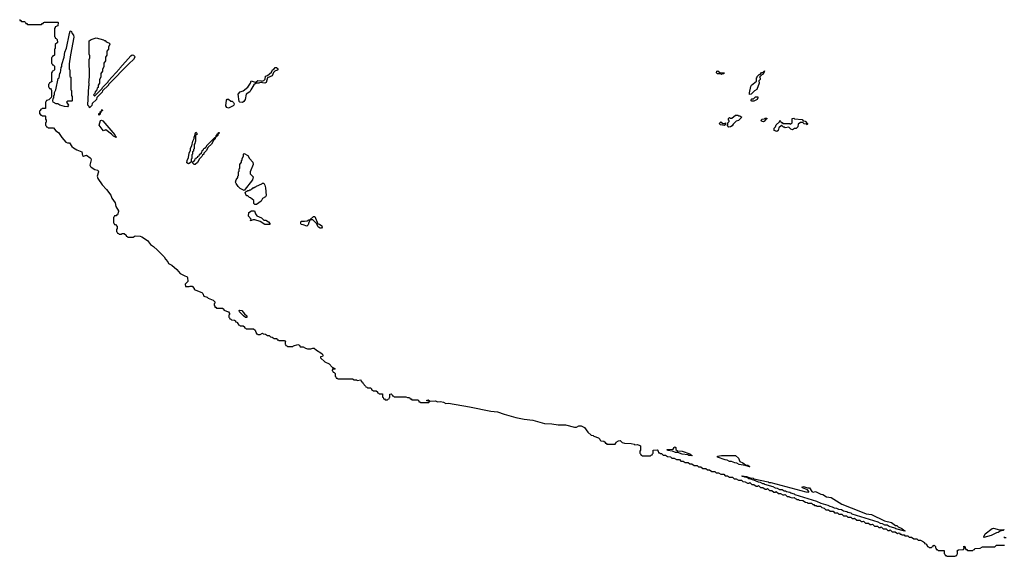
# Model space of a CAD drawing. Extents: x 2535812 to 2752880, y 540738 to 728399.
# Tile 149 of 213: x 2696340 to 2709662, y 607750 to 615013. Entities that reach past the tile are written whole.
import ezdxf

# ---------------------------------------------------------------- set-up
doc = ezdxf.new("R2010")
doc.units = 0

msp = doc.modelspace()

# ---------------------------------------------------------------- linework, layer by layer
at = {"layer": '0CON20XD'}
for points in [[(2696340, 615015), (2696342, 615002), (2696355, 615000), (2696365, 614990), (2696405, 614990), (2696420, 614975), (2696422, 614962), (2696435, 614960), (2696445, 614950), (2696635, 614950), (2696645, 614960), (2696658, 614962), (2696660, 614975), (2696675, 614980), (2696855, 614980), (2696860, 614975), (2696858, 614932), (2696822, 614918), (2696820, 614905), (2696810, 614895), (2696810, 614785), (2696820, 614775), (2696822, 614762), (2696835, 614760), (2696847, 614747), (2696850, 614705), (2696820, 614675), (2696820, 614625), (2696810, 614615), (2696810, 614535), (2696795, 614520), (2696782, 614518), (2696780, 614505), (2696770, 614495), (2696770, 614425), (2696780, 614415), (2696782, 614402), (2696795, 614400), (2696810, 614385), (2696810, 614335), (2696798, 614322), (2696782, 614318), (2696780, 614305), (2696770, 614295), (2696770, 614185), (2696780, 614175), (2696742, 614158), (2696740, 614145), (2696730, 614135), (2696730, 614105), (2696740, 614095), (2696742, 614082), (2696755, 614080), (2696765, 614070), (2696770, 614055), (2696770, 613965), (2696735, 613930), (2696702, 613918), (2696700, 613905), (2696690, 613895), (2696688, 613812), (2696645, 613810), (2696635, 613800), (2696622, 613798), (2696620, 613785), (2696610, 613775), (2696610, 613745), (2696625, 613720), (2696635, 613720), (2696645, 613710), (2696685, 613710), (2696690, 613705), (2696690, 613665), (2696700, 613655), (2696700, 613625), (2696690, 613615), (2696690, 613585), (2696700, 613575), (2696702, 613562), (2696715, 613560), (2696725, 613550), (2696798, 613548), (2696828, 613508), (2696865, 613486), (2696910, 613420), (2696966, 613356), (2696985, 613347), (2697015, 613346), (2697047, 613297), (2697068, 613278), (2697112, 613252), (2697182, 613225), (2697190, 613175), (2697205, 613168), (2697245, 613180), (2697295, 613145), (2697304, 613134), (2697307, 613115), (2697291, 613045), (2697296, 613026), (2697308, 613018)], [(2696985, 613835), (2696946, 613836), (2696883, 613855), (2696855, 613873), (2696835, 613876), (2696792, 613895), (2696790, 613915), (2696792, 613948), (2696800, 613955), (2696800, 613985), (2696810, 613995), (2696813, 614027), (2696830, 614065), (2696862, 614215), (2696872, 614228), (2696883, 614287), (2696890, 614295), (2696902, 614365), (2696912, 614378), (2696912, 614405), (2696942, 614505), (2696953, 614575), (2696972, 614628), (2697014, 614826), (2697023, 614857), (2697035, 614860), (2697048, 614828), (2697068, 614805), (2697072, 614775), (2697027, 614537), (2697010, 614415), (2697010, 614345), (2697020, 614335), (2697020, 614245), (2697030, 614235), (2697030, 614065), (2697040, 614055), (2697040, 613985), (2697050, 613975), (2697050, 613915), (2697045, 613910), (2696985, 613908), (2696972, 613898), (2696999, 613855), (2696985, 613835)], [(2697285, 613820), (2697278, 613838), (2697262, 613855), (2697274, 614114), (2697280, 614125), (2697280, 614155), (2697274, 614165), (2697280, 614185), (2697283, 614255), (2697280, 614475), (2697290, 614495), (2697290, 614525), (2697280, 614545), (2697280, 614725), (2697305, 614746), (2697376, 614766), (2697475, 614740), (2697485, 614730), (2697495, 614730), (2697512, 614712), (2697545, 614700), (2697560, 614685), (2697560, 614675), (2697540, 614645), (2697540, 614615), (2697520, 614585), (2697520, 614535), (2697500, 614505), (2697500, 614455), (2697480, 614425), (2697480, 614375), (2697460, 614345), (2697460, 614315), (2697440, 614285), (2697440, 614235), (2697420, 614205), (2697420, 614155), (2697400, 614125), (2697400, 614095), (2697390, 614085), (2697378, 614052), (2697360, 614035), (2697358, 614012), (2697340, 613995), (2697352, 613982), (2697358, 613982), (2697458, 614082), (2697462, 614095), (2697538, 614172), (2697542, 614185), (2697692, 614348), (2697694, 614356), (2697844, 614526), (2697864, 614536), (2697878, 614535), (2697895, 614518), (2697896, 614504), (2697878, 614475), (2697821, 614419), (2697542, 614138), (2697540, 614125), (2697462, 614048), (2697458, 614032), (2697382, 613958), (2697378, 613932), (2697322, 613878), (2697318, 613852), (2697285, 613820)], [(2699355, 613894), (2699320, 613895), (2699308, 613905), (2699297, 614005), (2699325, 614038), (2699365, 614050), (2699425, 614098), (2699463, 614155), (2699474, 614186), (2699525, 614167), (2699540, 614170), (2699561, 614189), (2699606, 614186), (2699615, 614180), (2699642, 614188), (2699662, 614208), (2699665, 614250), (2699695, 614258), (2699748, 614302), (2699762, 614335), (2699782, 614348), (2699795, 614368), (2699815, 614368), (2699838, 614348), (2699825, 614330), (2699792, 614318), (2699772, 614298), (2699756, 614254), (2699692, 614228), (2699675, 614162), (2699655, 614153), (2699595, 614162), (2699575, 614154), (2699538, 614152), (2699510, 614130), (2699466, 614065), (2699456, 614035), (2699406, 614005), (2699392, 613935), (2699373, 613907), (2699355, 613894)], [(2705835, 614272), (2705825, 614280), (2705782, 614282), (2705770, 614295), (2705772, 614318), (2705785, 614320), (2705815, 614300), (2705870, 614295), (2705868, 614282), (2705845, 614280), (2705835, 614272)], [(2706215, 614000), (2706214, 614024), (2706233, 614107), (2706242, 614125), (2706308, 614182), (2706310, 614225), (2706318, 614232), (2706320, 614245), (2706345, 614270), (2706358, 614272), (2706375, 614300), (2706395, 614300), (2706415, 614320), (2706410, 614295), (2706398, 614275), (2706382, 614268), (2706350, 614235), (2706358, 614225), (2706358, 614205), (2706340, 614185), (2706346, 614154), (2706315, 614070), (2706281, 614049), (2706235, 614003), (2706215, 614000)], [(2699165, 613814), (2699142, 613825), (2699130, 613845), (2699138, 613922), (2699145, 613938), (2699165, 613938), (2699195, 613910), (2699215, 613910), (2699235, 613890), (2699242, 613872), (2699238, 613855), (2699227, 613845), (2699165, 613814)], [(2706245, 613910), (2706232, 613928), (2706245, 613940), (2706268, 613942), (2706295, 613967), (2706327, 613967), (2706328, 613955), (2706316, 613934), (2706275, 613912), (2706245, 613910)], [(2697415, 613722), (2697410, 613725), (2697412, 613745), (2697430, 613750), (2697430, 613765), (2697450, 613780), (2697450, 613795), (2697458, 613798), (2697460, 613785), (2697440, 613770), (2697440, 613755), (2697430, 613750), (2697430, 613735), (2697415, 613722)], [(2697645, 613420), (2697610, 613435), (2697582, 613462), (2697505, 613520), (2697475, 613510), (2697455, 613530), (2697417, 613587), (2697435, 613647), (2697445, 613653), (2697464, 613644), (2697628, 613455), (2697632, 613442), (2697650, 613425), (2697645, 613420)], [(2705875, 613582), (2705822, 613592), (2705810, 613605), (2705812, 613618), (2705825, 613630), (2705855, 613610), (2705875, 613610), (2705888, 613618), (2705890, 613595), (2705875, 613582)], [(2705935, 613560), (2705910, 613585), (2705920, 613595), (2705922, 613618), (2705940, 613635), (2705938, 613648), (2705930, 613655), (2705930, 613675), (2705945, 613690), (2705955, 613680), (2705975, 613680), (2706025, 613720), (2706055, 613720), (2706065, 613710), (2706085, 613710), (2706110, 613695), (2706065, 613650), (2706035, 613640), (2705992, 613598), (2705980, 613575), (2705955, 613562), (2705935, 613560)], [(2706405, 613632), (2706375, 613640), (2706370, 613655), (2706385, 613668), (2706415, 613670), (2706425, 613680), (2706448, 613678), (2706448, 613672), (2706432, 613658), (2706428, 613642), (2706405, 613632)], [(2706585, 613500), (2706550, 613515), (2706550, 613545), (2706568, 613562), (2706575, 613590), (2706618, 613632), (2706625, 613650), (2706640, 613635), (2706642, 613622), (2706655, 613620), (2706665, 613610), (2706755, 613610), (2706765, 613600), (2706790, 613615), (2706790, 613675), (2706815, 613680), (2706825, 613670), (2706925, 613660), (2706942, 613642), (2706968, 613638), (2707000, 613605), (2706995, 613590), (2706985, 613600), (2706953, 613603), (2706935, 613620), (2706905, 613620), (2706872, 613598), (2706870, 613565), (2706858, 613552), (2706845, 613540), (2706825, 613540), (2706795, 613522), (2706775, 613530), (2706745, 613560), (2706695, 613550), (2706688, 613558), (2706675, 613560), (2706658, 613578), (2706645, 613580), (2706612, 613548), (2706600, 613515), (2706585, 613500)], [(2698625, 613064), (2698602, 613075), (2698604, 613106), (2698622, 613148), (2698632, 613205), (2698650, 613245), (2698652, 613275), (2698670, 613305), (2698683, 613367), (2698700, 613405), (2698700, 613425), (2698710, 613435), (2698713, 613467), (2698725, 613490), (2698738, 613478), (2698740, 613465), (2698720, 613445), (2698720, 613365), (2698712, 613358), (2698710, 613335), (2698700, 613325), (2698700, 613265), (2698690, 613255), (2698690, 613235), (2698680, 613225), (2698680, 613195), (2698670, 613185), (2698670, 613135), (2698660, 613125), (2698660, 613085), (2698625, 613064)], [(2698715, 613052), (2698700, 613055), (2698682, 613072), (2698682, 613088), (2698708, 613112), (2698712, 613128), (2698728, 613132), (2698732, 613148), (2698748, 613152), (2698752, 613168), (2698768, 613172), (2698772, 613188), (2698798, 613212), (2698812, 613248), (2698828, 613252), (2698832, 613268), (2698848, 613272), (2698852, 613288), (2698868, 613292), (2698872, 613308), (2698982, 613418), (2698990, 613420), (2698992, 613428), (2699000, 613430), (2699000, 613445), (2699008, 613452), (2699012, 613468), (2699030, 613470), (2699030, 613485), (2699038, 613488), (2699040, 613475), (2699022, 613458), (2699020, 613445), (2698990, 613420), (2698985, 613400), (2698962, 613378), (2698935, 613330), (2698892, 613288), (2698865, 613240), (2698832, 613208), (2698830, 613195), (2698812, 613178), (2698805, 613160), (2698772, 613128), (2698745, 613080), (2698715, 613052)], [(2699375, 612700), (2699325, 612726), (2699294, 612755), (2699267, 612795), (2699262, 612815), (2699270, 612845), (2699290, 612875), (2699290, 612895), (2699300, 612905), (2699300, 612955), (2699310, 612965), (2699310, 612995), (2699320, 613005), (2699320, 613055), (2699340, 613085), (2699340, 613105), (2699348, 613112), (2699350, 613135), (2699370, 613165), (2699370, 613195), (2699375, 613200), (2699427, 613175), (2699451, 613135), (2699496, 613085), (2699497, 613055), (2699460, 612955), (2699460, 612925), (2699500, 612885), (2699488, 612845), (2699375, 612700)], [(2697308, 613018), (2697355, 612986), (2697397, 612975), (2697406, 612955), (2697386, 612895), (2697396, 612865), (2697456, 612776), (2697515, 612716), (2697575, 612636), (2697586, 612596), (2697633, 612535), (2697640, 612485), (2697675, 612427), (2697676, 612415), (2697665, 612370), (2697655, 612370), (2697645, 612360), (2697622, 612358), (2697620, 612345), (2697610, 612335), (2697610, 612265), (2697620, 612255), (2697622, 612242), (2697635, 612240), (2697660, 612215), (2697660, 612185), (2697650, 612175), (2697650, 612145), (2697660, 612135), (2697662, 612122), (2697675, 612120), (2697685, 612110), (2697715, 612110), (2697725, 612120), (2697755, 612120), (2697780, 612095), (2697782, 612082), (2697795, 612080), (2697805, 612070), (2697875, 612070), (2697904, 612086), (2697970, 612085), (2697992, 612075), (2698069, 612025), (2698109, 611969), (2698151, 611945), (2698206, 611895), (2698296, 611805), (2698311, 611771), (2698344, 611735), (2698355, 611713), (2698399, 611689), (2698465, 611630), (2698509, 611580), (2698565, 611549), (2698605, 611534), (2698612, 611525), (2698615, 611470), (2698580, 611435), (2698582, 611402), (2698635, 611400), (2698645, 611407), (2698675, 611408), (2698700, 611375), (2698702, 611362), (2698805, 611320), (2698820, 611305), (2698832, 611272), (2698875, 611258), (2698892, 611242), (2698958, 611215), (2698978, 611195), (2698980, 611175), (2698970, 611165), (2698970, 611145), (2698978, 611138), (2698982, 611122), (2698995, 611120), (2699005, 611110), (2699085, 611110), (2699100, 611095), (2699102, 611082), (2699165, 611058), (2699180, 611035), (2699178, 611022), (2699170, 611015), (2699170, 610985), (2699178, 610978), (2699182, 610962), (2699195, 610960), (2699205, 610950), (2699248, 610948), (2699258, 610938), (2699262, 610922), (2699278, 610918), (2699298, 610898), (2699302, 610882), (2699315, 610880), (2699325, 610870), (2699365, 610870), (2699380, 610855), (2699382, 610842), (2699395, 610840), (2699405, 610830), (2699505, 610828), (2699525, 610810), (2699542, 610762), (2699555, 610760), (2699565, 610750), (2699595, 610750), (2699625, 610770), (2699635, 610760), (2699665, 610758), (2699695, 610740), (2699715, 610738), (2699732, 610722), (2699755, 610718), (2699785, 610700), (2699817, 610697), (2699822, 610682), (2699835, 610680), (2699845, 610670), (2699925, 610670), (2699938, 610655), (2699930, 610645), (2699932, 610622), (2699938, 610618), (2699942, 610602), (2699955, 610600), (2699965, 610590), (2700035, 610590), (2700045, 610600), (2700105, 610617), (2700125, 610607), (2700136, 610586), (2700175, 610584), (2700206, 610566), (2700235, 610558), (2700281, 610559), (2700305, 610567), (2700325, 610566), (2700358, 610538), (2700415, 610506), (2700436, 610485), (2700440, 610465), (2700436, 610454), (2700412, 610448), (2700410, 610435), (2700470, 610380), (2700525, 610356), (2700570, 610310), (2700605, 610290), (2700606, 610284), (2700595, 610280), (2700585, 610290), (2700572, 610288), (2700570, 610265), (2700578, 610258), (2700582, 610242), (2700595, 610240), (2700610, 610225), (2700610, 610185), (2700618, 610178), (2700622, 610162), (2700635, 610160), (2700645, 610150), (2700845, 610150), (2700865, 610140), (2700895, 610140), (2700905, 610130), (2700955, 610140), (2700962, 610122), (2700978, 610108), (2700982, 610092), (2701020, 610055), (2701022, 610042), (2701035, 610040), (2701045, 610030), (2701085, 610030), (2701100, 610015), (2701102, 610002), (2701115, 610000), (2701125, 609990), (2701165, 609990), (2701180, 609975), (2701182, 609962), (2701195, 609960), (2701205, 609950), (2701248, 609948), (2701250, 609905), (2701258, 609898), (2701262, 609882), (2701275, 609880), (2701285, 609870), (2701315, 609870), (2701322, 609878), (2701338, 609882), (2701342, 609898), (2701350, 609905), (2701350, 609945), (2701365, 609950), (2701380, 609935), (2701382, 609922), (2701395, 609920), (2701405, 609910), (2701565, 609910), (2701585, 609900), (2701615, 609900), (2701622, 609882), (2701635, 609880), (2701645, 609870), (2701727, 609867), (2701740, 609855), (2701742, 609842), (2701755, 609840), (2701765, 609830), (2701875, 609830), (2701880, 609835), (2701878, 609848), (2701850, 609855), (2701850, 609865), (2701865, 609866), (2701895, 609850), (2701965, 609856), (2701995, 609840), (2702035, 609844), (2702076, 609836), (2702105, 609820), (2702140, 609825), (2702426, 609774), (2702716, 609716), (2702805, 609706), (2702894, 609674), (2703055, 609631), (2703165, 609608), (2703285, 609592), (2703439, 609549), (2703540, 609545), (2703625, 609531), (2703725, 609531), (2703845, 609496), (2703872, 609498), (2703905, 609518), (2703937, 609515), (2703983, 609495), (2704029, 609429), (2704070, 609390), (2704098, 609385), (2704107, 609377), (2704170, 609355), (2704190, 609335), (2704192, 609322), (2704202, 609312), (2704245, 609310), (2704260, 609295), (2704262, 609282), (2704275, 609280), (2704285, 609270), (2704395, 609270), (2704408, 609282), (2704410, 609295), (2704442, 609315), (2704465, 609318), (2704492, 609292), (2704525, 609280), (2704615, 609276), (2704655, 609268), (2704665, 609260), (2704695, 609262), (2704720, 609255), (2704740, 609245), (2704740, 609185), (2704730, 609175), (2704730, 609145), (2704738, 609138), (2704742, 609122), (2704755, 609120), (2704765, 609110), (2704875, 609110), (2704882, 609118), (2704898, 609122), (2704902, 609138), (2704910, 609145), (2704912, 609188), (2704965, 609190), (2704980, 609175), (2704982, 609152), (2704995, 609150), (2705005, 609140), (2705025, 609140), (2705045, 609120), (2705077, 609117), (2705105, 609100), (2705145, 609098), (2705165, 609080), (2705195, 609080), (2705225, 609060), (2705265, 609060), (2705285, 609040), (2705315, 609040), (2705345, 609020), (2705385, 609020), (2705405, 609000), (2705435, 609000), (2705465, 608980), (2705505, 608980), (2705525, 608960), (2705555, 608960), (2705585, 608940), (2705625, 608940), (2705645, 608920), (2705675, 608920), (2705705, 608900), (2705745, 608900), (2705765, 608880), (2705795, 608880), (2705825, 608860), (2705865, 608860), (2705885, 608840), (2705915, 608840), (2705945, 608820), (2705985, 608820), (2706005, 608800), (2706035, 608800), (2706065, 608780), (2706105, 608780), (2706122, 608762), (2706155, 608760), (2706185, 608740), (2706205, 608740), (2706217, 608747), (2706245, 608720), (2706275, 608720), (2706305, 608700), (2706325, 608700), (2706337, 608707), (2706365, 608680), (2706395, 608680), (2706425, 608660), (2706445, 608660), (2706457, 608667), (2706485, 608640), (2706515, 608640), (2706545, 608620), (2706565, 608620), (2706577, 608627), (2706605, 608600), (2706635, 608600), (2706665, 608580), (2706685, 608580), (2706697, 608587), (2706725, 608560), (2706755, 608560), (2706762, 608552), (2706795, 608540), (2706817, 608547), (2706832, 608532), (2706845, 608530), (2706855, 608520), (2706875, 608520), (2706885, 608510), (2706937, 608507), (2706972, 608482), (2706995, 608480), (2707005, 608470), (2707055, 608470), (2707072, 608452), (2707085, 608450), (2707095, 608440), (2707115, 608440), (2707125, 608430), (2707175, 608430), (2707192, 608412), (2707225, 608400), (2707245, 608380), (2707285, 608380), (2707305, 608360), (2707345, 608360), (2707365, 608340), (2707405, 608340), (2707425, 608320), (2707465, 608320), (2707485, 608300), (2707525, 608300), (2707545, 608280), (2707585, 608280), (2707605, 608260), (2707625, 608260), (2707637, 608267), (2707665, 608240), (2707705, 608240), (2707725, 608220), (2707745, 608220), (2707757, 608227), (2707785, 608200), (2707825, 608200), (2707845, 608180), (2707865, 608180), (2707877, 608187), (2707905, 608160), (2707945, 608160), (2707965, 608140), (2707985, 608140), (2707997, 608147), (2708022, 608122), (2708065, 608120), (2708085, 608100), (2708105, 608100), (2708117, 608107), (2708145, 608080), (2708185, 608080), (2708215, 608060), (2708237, 608067), (2708252, 608052), (2708265, 608050), (2708275, 608040), (2708305, 608040), (2708318, 608028), (2708357, 608027), (2708375, 608010), (2708407, 608007), (2708438, 607988), (2708477, 607987), (2708495, 607970), (2708527, 607967), (2708570, 607945), (2708580, 607935), (2708582, 607922), (2708598, 607918), (2708620, 607895), (2708622, 607882), (2708635, 607880), (2708645, 607870), (2708675, 607870), (2708682, 607878), (2708698, 607882), (2708700, 607895), (2708715, 607900), (2708730, 607885), (2708730, 607865), (2708738, 607858), (2708742, 607842), (2708755, 607840), (2708765, 607830), (2708848, 607828), (2708850, 607785), (2708858, 607778), (2708862, 607762), (2708875, 607760), (2708885, 607750), (2708995, 607750), (2709002, 607758), (2709018, 607762), (2709022, 607778), (2709030, 607785), (2709030, 607815), (2709020, 607825), (2709044, 607836), (2709108, 607842), (2709120, 607855), (2709115, 607887), (2709127, 607885), (2709142, 607842), (2709155, 607840), (2709165, 607830), (2709235, 607830), (2709242, 607838), (2709258, 607842), (2709265, 607858), (2709335, 607860), (2709365, 607880), (2709535, 607880), (2709555, 607900), (2709665, 607900)], [(2699545, 612512), (2699523, 612513), (2699510, 612525), (2699510, 612565), (2699465, 612600), (2699450, 612605), (2699428, 612628), (2699415, 612630), (2699400, 612645), (2699390, 612675), (2699402, 612688), (2699415, 612690), (2699425, 612700), (2699445, 612700), (2699452, 612708), (2699468, 612712), (2699485, 612730), (2699495, 612730), (2699505, 612740), (2699515, 612740), (2699525, 612750), (2699535, 612750), (2699545, 612760), (2699618, 612792), (2699625, 612800), (2699645, 612800), (2699658, 612775), (2699666, 612736), (2699676, 612634), (2699664, 612616), (2699627, 612595), (2699606, 612555), (2699545, 612512)], [(2699725, 612240), (2699655, 612243), (2699593, 612283), (2699523, 612303), (2699498, 612302), (2699465, 612290), (2699470, 612315), (2699434, 612355), (2699440, 612405), (2699475, 612426), (2699515, 612426), (2699529, 612385), (2699550, 612360), (2699610, 612330), (2699641, 612301), (2699669, 612299), (2699707, 612275), (2699723, 612255), (2699725, 612240)], [(2700425, 612192), (2700405, 612192), (2700382, 612205), (2700372, 612215), (2700360, 612250), (2700305, 612302), (2700278, 612302), (2700267, 612293), (2700252, 612268), (2700244, 612236), (2700225, 612218), (2700175, 612237), (2700149, 612239), (2700142, 612252), (2700144, 612275), (2700155, 612286), (2700195, 612284), (2700230, 612290), (2700254, 612306), (2700272, 612308), (2700315, 612348), (2700335, 612348), (2700372, 612252), (2700395, 612246), (2700426, 612225), (2700432, 612205), (2700425, 612192)], [(2699415, 610982), (2699395, 610984), (2699366, 611006), (2699315, 611060), (2699310, 611075), (2699315, 611080), (2699345, 611076), (2699382, 611032), (2699415, 611006), (2699415, 610982)], [(2705435, 609112), (2705395, 609114), (2705382, 609122), (2705305, 609134), (2705243, 609153), (2705215, 609154), (2705172, 609172), (2705105, 609182), (2705100, 609195), (2705182, 609198), (2705194, 609225), (2705205, 609230), (2705216, 609225), (2705217, 609195), (2705238, 609178), (2705305, 609172), (2705405, 609136), (2705428, 609118), (2705440, 609115), (2705435, 609112)], [(2706215, 608960), (2706155, 608980), (2706075, 608993), (2706045, 609010), (2706014, 609014), (2705972, 609032), (2705945, 609033), (2705912, 609052), (2705884, 609054), (2705783, 609093), (2705780, 609105), (2705836, 609114), (2706025, 609116), (2706065, 609078), (2706082, 609032), (2706125, 609016), (2706158, 608988), (2706190, 608985), (2706220, 608965), (2706215, 608960)], [(2708315, 608090), (2708193, 608123), (2708182, 608132), (2708105, 608152), (2708075, 608170), (2708045, 608172), (2708015, 608190), (2707985, 608192), (2707955, 608210), (2707605, 608322), (2707592, 608332), (2707545, 608342), (2707532, 608352), (2707485, 608362), (2707457, 608377), (2707425, 608382), (2707397, 608397), (2707365, 608402), (2707337, 608417), (2707305, 608422), (2707277, 608437), (2707183, 608463), (2707125, 608490), (2706833, 608583), (2706822, 608592), (2706773, 608603), (2706762, 608612), (2706713, 608623), (2706702, 608632), (2706685, 608632), (2706655, 608650), (2706625, 608652), (2706595, 608670), (2706565, 608672), (2706535, 608690), (2706423, 608723), (2706412, 608732), (2706395, 608732), (2706365, 608750), (2706335, 608752), (2706275, 608780), (2706253, 608783), (2706225, 608800), (2706205, 608800), (2706195, 608810), (2706145, 608820), (2706140, 608830), (2706115, 608830), (2706110, 608835), (2706115, 608840), (2706140, 608835), (2706140, 608830), (2706175, 608828), (2706225, 608810), (2706266, 608806), (2706275, 608800), (2706465, 608757), (2706478, 608748), (2706505, 608747), (2706975, 608622), (2707015, 608620), (2707018, 608628), (2706998, 608648), (2706930, 608675), (2706922, 608688), (2706945, 608696), (2706998, 608678), (2707025, 608676), (2707058, 608628), (2707075, 608620), (2707108, 608625), (2707179, 608589), (2707207, 608585), (2707257, 608557), (2707317, 608545), (2707465, 608457), (2707715, 608355), (2707795, 608327), (2707865, 608314), (2708041, 608231), (2708135, 608207), (2708188, 608168), (2708207, 608165), (2708227, 608147), (2708277, 608125), (2708302, 608102), (2708320, 608095), (2708315, 608090)], [(2709385, 608003), (2709384, 608015), (2709405, 608056), (2709498, 608125), (2709515, 608131), (2709595, 608110), (2709660, 608115), (2709645, 608100), (2709605, 608090), (2709577, 608073), (2709555, 608070), (2709485, 608033), (2709385, 608003)], [(2709685, 608000), (2709662, 608002), (2709668, 608012)]]:
    msp.add_lwpolyline(points, dxfattribs=at)

doc.saveas('drawing.dxf')
